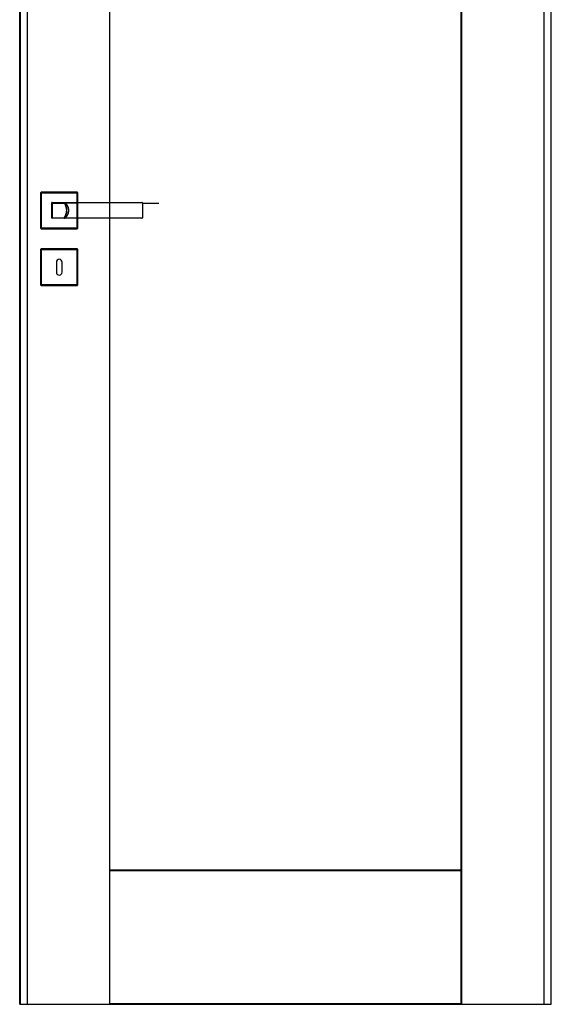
# Model space of a CAD drawing. Header units: millimetres. Extents: x 0 to 17620, y 0 to 4200.
# Tile 4 of 20: x 2652 to 3391, y 1462 to 2831. Entities that reach past the tile are written whole.
import ezdxf
from ezdxf.lldxf.tags import DXFTag

# ---------------------------------------------------------------- set-up
doc = ezdxf.new("R2010")
doc.units = ezdxf.units.MM
doc.layers.add('151', color=250, linetype='Continuous')
tags = doc.linetypes.add('DASHED', pattern=[25.72, 12.86, -12.86]).pattern_tags.tags
tags[6:7] = [DXFTag(74, 4), DXFTag(75, 0), DXFTag(340, '0'), DXFTag(46, 0.0), DXFTag(50, 0.0), DXFTag(44, 0.0), DXFTag(45, 0.0)]
tags[4:5] = [DXFTag(74, 4), DXFTag(75, 0), DXFTag(340, '0'), DXFTag(46, 0.0), DXFTag(50, 0.0), DXFTag(44, 0.0), DXFTag(45, 0.0)]

msp = doc.modelspace()

# ---------------------------------------------------------------- linework, layer by layer
at = {"layer": '151', "linetype": 'Continuous'}
for p, q in [((2652.4, 1461.7), (2652.4, 3488.7)), ((2653.3, 1461.7), (2653.3, 3488.7)), ((2777.1, 3488.7), (2777.1, 2576.7)), ((2777.9, 2576.7), (2777.9, 3488.7)), ((3265.9, 1461.7), (3265.9, 3488.7)), ((3266.8, 1461.7), (3266.8, 3488.7)), ((3390.6, 3488.7), (3390.6, 1461.7)), ((3391.4, 1461.7), (3391.4, 3488.7)), ((2681.9, 2540.7), (2681.9, 2590.7)), ((2681.9, 2540.7), (2681.9, 2590.7)), ((2682.4, 2591.2), (2732.4, 2591.2)), ((2732.9, 2590.7), (2732.9, 2576.7)), ((2732.9, 2554.7), (2732.9, 2540.7)), ((2777.1, 2554.7), (2777.1, 1461.7)), ((2777.9, 1461.7), (2777.9, 2554.7)), ((2732.4, 2540.2), (2682.4, 2540.2)), ((2732.4, 2540.2), (2682.4, 2540.2)), ((2681.9, 2461.7), (2681.9, 2511.7)), ((2682.4, 2512.2), (2732.4, 2512.2)), ((2682.4, 2512.2), (2732.4, 2512.2)), ((2732.9, 2511.7), (2732.9, 2461.7)), ((2732.9, 2511.7), (2732.9, 2461.7)), ((2703.4, 2493.7), (2703.4, 2479.7)), ((2711.4, 2479.7), (2711.4, 2493.7)), ((2732.4, 2461.2), (2682.4, 2461.2)), ((2732.4, 2461.2), (2682.4, 2461.2)), ((2777.9, 1648.7), (3265.9, 1648.7)), ((2777.9, 1647.9), (3265.9, 1647.9)), ((2652.4, 1461.7), (2653.3, 1461.7)), ((2653.3, 1461.7), (2777.1, 1461.7)), ((2777.1, 1461.7), (2777.9, 1461.7)), ((3265.9, 1462.6), (2777.9, 1462.6)), ((2777.9, 1461.7), (3265.9, 1461.7)), ((3265.9, 1461.7), (3266.8, 1461.7)), ((3266.8, 1461.7), (3390.6, 1461.7)), ((3390.6, 1461.7), (3391.4, 1461.7))]:
    msp.add_line(p, q, dxfattribs=at)
at = {"layer": '151', "linetype": 'DASHED'}
for p, q in [((2662.9, 3478.2), (2662.9, 1461.7)), ((3380.9, 3478.2), (3380.9, 1461.7)), ((3391.4, 1464.7), (3391.4, 3485.7)), ((2681.9, 2590.7), (2681.9, 2540.7)), ((2732.4, 2591.2), (2682.4, 2591.2)), ((2682.9, 2541.2), (2682.9, 2590.2)), ((2682.9, 2590.2), (2731.9, 2590.2)), ((2731.9, 2590.2), (2731.9, 2541.2)), ((2732.9, 2540.7), (2732.9, 2590.7)), ((2696.9, 2576.7), (2697.3, 2576.7)), ((2696.9, 2576.4), (2696.9, 2576.7)), ((2732.9, 2576.7), (2732.9, 2554.7)), ((2777.1, 2576.7), (2777.1, 2554.7)), ((2777.9, 2554.7), (2777.9, 2576.7)), ((2696.9, 2554.7), (2696.9, 2555)), ((2697.3, 2554.7), (2696.9, 2554.7)), ((2682.4, 2540.2), (2732.4, 2540.2)), ((2731.9, 2541.2), (2682.9, 2541.2)), ((2681.9, 2511.7), (2681.9, 2461.7)), ((2732.4, 2512.2), (2682.4, 2512.2)), ((2682.9, 2462.2), (2682.9, 2511.2)), ((2682.9, 2511.2), (2731.9, 2511.2)), ((2731.9, 2511.2), (2731.9, 2462.2)), ((2732.9, 2461.7), (2732.9, 2511.7)), ((2682.4, 2461.2), (2732.4, 2461.2)), ((2731.9, 2462.2), (2682.9, 2462.2))]:
    msp.add_line(p, q, dxfattribs=at)
at = {"layer": '151', "linetype": 'Continuous'}
for centre, radius, start, end in [((2682.4, 2590.7), 0.5, 90, 180), ((2732.4, 2590.7), 0.5, 0, 90), ((2697.4, 2576.2), 0.5, 90, 180), ((2822.4, 2576.2), 0.5, 0, 90), ((2697.4, 2555.2), 0.5, 180, 270), ((2822.4, 2555.2), 0.5, 270, 0), ((2682.4, 2540.7), 0.5, 180, 270), ((2732.4, 2540.7), 0.5, 270, 360), ((2682.4, 2511.7), 0.5, 90, 180), ((2732.4, 2511.7), 0.5, 0, 90), ((2707.4, 2493.7), 4, 0, 180), ((2707.4, 2479.7), 4, 180, 360), ((2682.4, 2461.7), 0.5, 180, 270), ((2732.4, 2461.7), 0.5, 270, 0)]:
    msp.add_arc(centre, radius, start, end, dxfattribs=at)
at = {"layer": '151', "linetype": 'DASHED'}
for centre, major_axis, ratio, start_param, end_param in [((2715.2, 2576.2), (0, -0.5), 0.064982, 1.759133, 3.141593), ((2822.4, 2576.2), (0, 0.5), 0.000082, 0, 0.887203), ((2715.2, 2555.2), (0, 0.5), 0.064982, 3.141593, 4.524052), ((2822.4, 2555.2), (0, -0.5), 0.000082, 5.395983, 6.283185)]:
    msp.add_ellipse(centre, major_axis=major_axis, ratio=ratio, start_param=start_param, end_param=end_param, dxfattribs=at)
at = {"layer": '151', "linetype": 'Continuous'}
for points, knots in [([(2696.9, 2555.2), (2696.9, 2555.6), (2696.9, 2556.4), (2696.9, 2557.3), (2696.9, 2557.9), (2696.9, 2558.1), (2696.9, 2558.5), (2696.9, 2558.6), (2696.9, 2558.8), (2696.9, 2559.3), (2696.9, 2560.3), (2696.9, 2561.7), (2696.9, 2563), (2696.9, 2563.9), (2696.9, 2564.8), (2696.9, 2565.3), (2696.9, 2566.2), (2696.9, 2566.6), (2696.9, 2567.6), (2696.9, 2568.5), (2696.9, 2569.8), (2696.9, 2571.1), (2696.9, 2572), (2696.9, 2572.7), (2696.9, 2572.9), (2696.9, 2573.3), (2696.9, 2573.5), (2696.9, 2574.2), (2696.9, 2575), (2696.9, 2575.8), (2696.9, 2576.2)], [0, 0, 0, 0, 0.0625, 0.125, 0.125, 0.15625, 0.15625, 0.171875, 0.171875, 0.1875, 0.25, 0.3125, 0.375, 0.4375, 0.4375, 0.5, 0.5, 0.5625, 0.5625, 0.625, 0.6875, 0.75, 0.8125, 0.8125, 0.84375, 0.84375, 0.875, 0.875, 0.9375, 1, 1, 1, 1]), ([(2697.4, 2576.7), (2702.6, 2576.7), (2707.8, 2576.7), (2715.6, 2576.7), (2718.2, 2576.7), (2723.4, 2576.7), (2726, 2576.7), (2731.3, 2576.7), (2733.9, 2576.7), (2739.1, 2576.7), (2741.7, 2576.7), (2746.9, 2576.7), (2749.5, 2576.7), (2753.4, 2576.7), (2754.7, 2576.7), (2757.3, 2576.7), (2758.6, 2576.7), (2761.2, 2576.7), (2762.5, 2576.7), (2765.1, 2576.7), (2766.4, 2576.7), (2770.3, 2576.7), (2775.5, 2576.7), (2780.7, 2576.7), (2785.9, 2576.7), (2788.5, 2576.7), (2796.4, 2576.7), (2801.6, 2576.7), (2812, 2576.7), (2817.2, 2576.7), (2822.4, 2576.7)], [0, 0, 0, 0, 0.125, 0.125, 0.1875, 0.1875, 0.25, 0.25, 0.3125, 0.3125, 0.375, 0.375, 0.4375, 0.4375, 0.46875, 0.46875, 0.5, 0.5, 0.53125, 0.53125, 0.5625, 0.5625, 0.625, 0.6875, 0.6875, 0.75, 0.75, 0.875, 0.875, 1, 1, 1, 1]), ([(2732.9, 2576.1), (2731.5, 2576.1), (2730.1, 2576.1), (2726, 2576.1), (2723.4, 2576.1), (2718.2, 2576), (2715.6, 2576), (2707.8, 2576), (2702.6, 2576), (2697.4, 2576)], [0, 0, 0, 0, 0.11904, 0.11904, 0.33928, 0.33928, 0.55952, 0.55952, 1, 1, 1, 1]), ([(2697.4, 2576), (2697.4, 2575.6), (2697.4, 2574.8), (2697.4, 2574), (2697.4, 2573.3), (2697.4, 2573.1), (2697.4, 2572.7), (2697.4, 2572.5), (2697.4, 2571.9), (2697.4, 2571), (2697.4, 2569.7), (2697.4, 2568.4), (2697.4, 2567.5), (2697.4, 2566.6), (2697.4, 2566.2), (2697.4, 2565.3), (2697.4, 2564.8), (2697.4, 2563.9), (2697.4, 2563.1), (2697.4, 2561.8), (2697.4, 2560.5), (2697.4, 2559.6), (2697.4, 2559.1), (2697.4, 2559), (2697.4, 2558.7), (2697.4, 2558.6), (2697.4, 2558.3), (2697.4, 2557.9), (2697.4, 2557.5), (2697.4, 2557.1), (2697.4, 2556.9), (2697.4, 2556.3), (2697.4, 2555.9), (2697.4, 2555.5)], [0, 0, 0, 0, 0.0625, 0.125, 0.125, 0.15625, 0.15625, 0.1875, 0.1875, 0.25, 0.3125, 0.375, 0.4375, 0.4375, 0.5, 0.5, 0.5625, 0.5625, 0.625, 0.6875, 0.75, 0.8125, 0.8125, 0.828125, 0.828125, 0.84375, 0.84375, 0.875, 0.90625, 0.90625, 0.9375, 0.9375, 1, 1, 1, 1]), ([(2822.9, 2576.2), (2822.9, 2575.8), (2822.9, 2575), (2822.9, 2574.2), (2822.9, 2573.5), (2822.9, 2573.3), (2822.9, 2572.9), (2822.9, 2572.7), (2822.9, 2572), (2822.9, 2571.6), (2822.9, 2570.7), (2822.9, 2569.8), (2822.9, 2568.5), (2822.9, 2567.6), (2822.9, 2566.6), (2822.9, 2566.2), (2822.9, 2565.3), (2822.9, 2564.8), (2822.9, 2563.9), (2822.9, 2563), (2822.9, 2561.6), (2822.9, 2560.8), (2822.9, 2559.9), (2822.9, 2559.4), (2822.9, 2558.9), (2822.9, 2558.8), (2822.9, 2558.6), (2822.9, 2558.2), (2822.9, 2557.9), (2822.9, 2557.3), (2822.9, 2556.4), (2822.9, 2555.6), (2822.9, 2555.2)], [0, 0, 0, 0, 0.0625, 0.125, 0.125, 0.15625, 0.15625, 0.1875, 0.1875, 0.25, 0.25, 0.3125, 0.375, 0.4375, 0.4375, 0.5, 0.5, 0.5625, 0.5625, 0.625, 0.6875, 0.75, 0.75, 0.8125, 0.8125, 0.828125, 0.828125, 0.84375, 0.875, 0.875, 0.9375, 1, 1, 1, 1]), ([(2822.4, 2554.7), (2817.2, 2554.7), (2812, 2554.7), (2801.6, 2554.7), (2796.4, 2554.7), (2788.5, 2554.7), (2785.9, 2554.7), (2780.7, 2554.7), (2775.5, 2554.7), (2770.3, 2554.7), (2766.4, 2554.7), (2765.1, 2554.7), (2762.5, 2554.7), (2761.2, 2554.7), (2758.6, 2554.7), (2757.3, 2554.7), (2754.7, 2554.7), (2753.4, 2554.7), (2749.5, 2554.7), (2746.9, 2554.7), (2741.7, 2554.7), (2739.1, 2554.7), (2733.9, 2554.7), (2731.3, 2554.7), (2726, 2554.7), (2723.4, 2554.7), (2718.2, 2554.7), (2715.6, 2554.7), (2707.8, 2554.7), (2702.6, 2554.7), (2697.4, 2554.7)], [0, 0, 0, 0, 0.125, 0.125, 0.25, 0.25, 0.3125, 0.3125, 0.375, 0.4375, 0.4375, 0.46875, 0.46875, 0.5, 0.5, 0.53125, 0.53125, 0.5625, 0.5625, 0.625, 0.625, 0.6875, 0.6875, 0.75, 0.75, 0.8125, 0.8125, 0.875, 0.875, 1, 1, 1, 1])]:
    msp.add_open_spline(points, degree=3, knots=knots, dxfattribs=at)
at = {"layer": '151', "linetype": 'DASHED'}
for points, degree in [([(2697.4, 2575.7), (2705.6, 2575.7), (2713.8, 2575.7)], 2), ([(2713.9, 2576.7), (2714.5, 2576), (2715.6, 2574.3), (2716.7, 2571.6), (2717.5, 2568.7), (2717.7, 2565.7), (2717.5, 2562.7), (2716.7, 2559.8), (2715.6, 2557.1), (2714.5, 2555.5), (2713.9, 2554.7)], 3), ([(2823.9, 2575.7), (2834.8, 2575.7), (2845.7, 2575.7)], 2)]:
    msp.add_open_spline(points, degree=degree, dxfattribs=at)
for points, knots in [([(2713.7, 2576.7), (2713.7, 2576.7), (2713.7, 2576.7), (2713.8, 2576.7), (2713.8, 2576.7), (2713.8, 2576.7), (2713.9, 2576.7), (2713.9, 2576.7), (2713.9, 2576.6), (2714, 2576.6), (2714, 2576.6), (2714, 2576.6), (2714.1, 2576.5)], [0, 0, 0, 0, 0.25, 0.25, 0.375, 0.375, 0.5, 0.625, 0.625, 0.75, 0.75, 1, 1, 1, 1]), ([(2714, 2576.7), (2714, 2576.7), (2714, 2576.7), (2714, 2576.7), (2714, 2576.7), (2714, 2576.7), (2714, 2576.7), (2714, 2576.7), (2714, 2576.7), (2714.1, 2576.6), (2714.1, 2576.6), (2714.1, 2576.6), (2714.1, 2576.6), (2714.1, 2576.6), (2714.1, 2576.6), (2714.1, 2576.6), (2714.2, 2576.6), (2714.2, 2576.6), (2714.2, 2576.6), (2714.3, 2576.6), (2714.3, 2576.6), (2714.4, 2576.6), (2714.4, 2576.6), (2714.4, 2576.5), (2714.5, 2576.5), (2714.5, 2576.5), (2714.6, 2576.5), (2714.6, 2576.5), (2714.7, 2576.5), (2714.8, 2576.4), (2714.9, 2576.4), (2715, 2576.4), (2715.1, 2576.4), (2715.3, 2576.3)], [0, 0, 0, 0, 0.015625, 0.015625, 0.03125, 0.03125, 0.046875, 0.046875, 0.0625, 0.0625, 0.078125, 0.078125, 0.09375, 0.09375, 0.125, 0.125, 0.1875, 0.1875, 0.25, 0.25, 0.3125, 0.3125, 0.375, 0.375, 0.4375, 0.4375, 0.5, 0.5, 0.625, 0.625, 0.75, 0.75, 1, 1, 1, 1]), ([(2714, 2576.7), (2714.1, 2576.6), (2714.3, 2576.5), (2714.5, 2576.4), (2714.6, 2576.3), (2714.9, 2576.1), (2715.4, 2575.7), (2715.8, 2575.4), (2716.2, 2575), (2716.4, 2574.8), (2716.8, 2574.4), (2717, 2574.2), (2717.2, 2573.9), (2717.3, 2573.8), (2717.5, 2573.6), (2717.6, 2573.5), (2717.8, 2573.2), (2718, 2572.9), (2718.2, 2572.5), (2718.4, 2572.2), (2718.6, 2571.8), (2718.9, 2571.3), (2719.1, 2570.8), (2719.3, 2570.4), (2719.3, 2570.3), (2719.4, 2570), (2719.4, 2569.9), (2719.6, 2569.5), (2719.6, 2569.2), (2719.8, 2568.7), (2719.9, 2568.2), (2720, 2567.4), (2720.1, 2566.8), (2720.1, 2566.4), (2720.1, 2566.3), (2720.1, 2566), (2720.1, 2565.9), (2720.1, 2565.6), (2720.1, 2565.4), (2720.1, 2565.2), (2720.1, 2565), (2720.1, 2565), (2720.1, 2564.6), (2720.1, 2564.4), (2720, 2563.8), (2719.9, 2563.3), (2719.8, 2562.7), (2719.6, 2562.2), (2719.6, 2562), (2719.4, 2561.4), (2719.3, 2561.2), (2719.2, 2560.9), (2719.2, 2560.8), (2719.1, 2560.7), (2719, 2560.5), (2718.9, 2560.3), (2718.8, 2559.9), (2718.6, 2559.7), (2718.4, 2559.2), (2718.2, 2559), (2718, 2558.5), (2717.8, 2558.3), (2717.5, 2557.9), (2717.3, 2557.6), (2717.1, 2557.4), (2717, 2557.3), (2717, 2557.2), (2716.9, 2557.2), (2716.8, 2557), (2716.7, 2556.9), (2716.4, 2556.6), (2716.2, 2556.4), (2715.8, 2556.1), (2715.4, 2555.7), (2714.9, 2555.4), (2714.6, 2555.2), (2714.5, 2555.1), (2714.3, 2554.9), (2714.1, 2554.9), (2714, 2554.8)], [0, 0, 0, 0, 0.015625, 0.015625, 0.03125, 0.03125, 0.0625, 0.09375, 0.09375, 0.125, 0.125, 0.15625, 0.15625, 0.171875, 0.171875, 0.1875, 0.1875, 0.21875, 0.21875, 0.25, 0.25, 0.28125, 0.3125, 0.3125, 0.328125, 0.328125, 0.34375, 0.34375, 0.375, 0.375, 0.40625, 0.4375, 0.46875, 0.46875, 0.484375, 0.484375, 0.5, 0.5, 0.515625, 0.523437, 0.523437, 0.53125, 0.53125, 0.5625, 0.5625, 0.59375, 0.625, 0.625, 0.65625, 0.65625, 0.6875, 0.6875, 0.695312, 0.695312, 0.703125, 0.71875, 0.71875, 0.75, 0.75, 0.78125, 0.78125, 0.8125, 0.8125, 0.84375, 0.84375, 0.851562, 0.851562, 0.859375, 0.859375, 0.875, 0.875, 0.90625, 0.90625, 0.9375, 0.96875, 0.96875, 0.984375, 0.984375, 1, 1, 1, 1]), ([(2714.1, 2554.9), (2714.6, 2555.6), (2715.6, 2557.2), (2716.8, 2559.8), (2717.5, 2562.7), (2717.8, 2565.7), (2717.5, 2568.7), (2716.8, 2571.6), (2715.6, 2574.3), (2714.6, 2575.8), (2714.1, 2576.5)], [0, 0, 0, 0, 0.11683, 0.244553, 0.372277, 0.5, 0.627723, 0.755447, 0.88317, 1, 1, 1, 1]), ([(2715.3, 2576.3), (2717.5, 2576.3), (2719.7, 2576.3), (2724.2, 2576.4), (2726.4, 2576.4), (2730.9, 2576.4), (2733.1, 2576.4), (2737.5, 2576.5), (2739.8, 2576.5), (2744.2, 2576.5), (2746.5, 2576.5), (2749.2, 2576.5), (2749.8, 2576.5), (2750.9, 2576.5), (2751.5, 2576.5), (2753.1, 2576.5), (2754.3, 2576.5), (2755.6, 2576.5), (2755.9, 2576.5), (2756.5, 2576.5), (2757.3, 2576.5), (2758.4, 2576.5), (2759.3, 2576.5), (2759.8, 2576.5), (2760.1, 2576.5), (2760.9, 2576.5), (2761.5, 2576.5), (2762.6, 2576.5), (2763.2, 2576.5), (2764, 2576.5), (2764.3, 2576.5), (2764.9, 2576.5), (2765.7, 2576.5), (2766.5, 2576.5), (2767.7, 2576.5), (2768.2, 2576.5), (2773.2, 2576.5), (2777.7, 2576.5), (2784.4, 2576.5), (2786.6, 2576.5), (2791.1, 2576.5), (2802.3, 2576.5), (2813.5, 2576.5), (2822.4, 2576.5)], [0, 0, 0, 0, 0.0625, 0.0625, 0.125, 0.125, 0.1875, 0.1875, 0.25, 0.25, 0.3125, 0.3125, 0.328125, 0.328125, 0.34375, 0.34375, 0.375, 0.375, 0.382812, 0.382812, 0.390625, 0.40625, 0.414062, 0.414062, 0.421875, 0.421875, 0.4375, 0.4375, 0.453125, 0.453125, 0.460937, 0.460937, 0.46875, 0.484375, 0.484375, 0.5, 0.5, 0.625, 0.625, 0.6875, 0.6875, 0.75, 1, 1, 1, 1]), ([(2715.3, 2555.1), (2715.5, 2555.3), (2715.9, 2555.6), (2716.3, 2555.9), (2716.6, 2556.3), (2716.8, 2556.5), (2717.1, 2556.8), (2717.2, 2556.8), (2717.4, 2557), (2717.4, 2557.1), (2717.7, 2557.4), (2718, 2557.8), (2718.3, 2558.2), (2718.7, 2558.9), (2719, 2559.3), (2719.3, 2560), (2719.4, 2560.2), (2719.6, 2560.6), (2719.6, 2560.7), (2719.7, 2561), (2719.8, 2561.1), (2720, 2561.7), (2720.1, 2562.2), (2720.3, 2562.9), (2720.4, 2563.4), (2720.5, 2563.9), (2720.5, 2564.3), (2720.6, 2564.4), (2720.6, 2564.7), (2720.6, 2564.8), (2720.6, 2565.2), (2720.6, 2565.5), (2720.6, 2565.8), (2720.6, 2565.9), (2720.6, 2566), (2720.6, 2566.1), (2720.6, 2566.2), (2720.6, 2566.4), (2720.6, 2566.8), (2720.5, 2567.3), (2720.4, 2568), (2720.3, 2568.5), (2720.1, 2569.3), (2720, 2569.8), (2719.8, 2570.3), (2719.8, 2570.4), (2719.7, 2570.5), (2719.7, 2570.7), (2719.6, 2570.9), (2719.4, 2571.2), (2719.3, 2571.4), (2719, 2572.1), (2718.7, 2572.6), (2718.3, 2573.2), (2718.2, 2573.4), (2717.9, 2573.7), (2717.8, 2573.9), (2717.7, 2574), (2717.6, 2574.1), (2717.6, 2574.2), (2717.2, 2574.6), (2716.8, 2575), (2716.3, 2575.5), (2715.9, 2575.8), (2715.5, 2576.2), (2715.3, 2576.3)], [0, 0, 0, 0, 0.03125, 0.0625, 0.0625, 0.09375, 0.09375, 0.109375, 0.109375, 0.125, 0.125, 0.15625, 0.1875, 0.1875, 0.25, 0.25, 0.28125, 0.28125, 0.296875, 0.296875, 0.3125, 0.3125, 0.375, 0.375, 0.40625, 0.4375, 0.4375, 0.453125, 0.453125, 0.46875, 0.46875, 0.5, 0.5, 0.507812, 0.507812, 0.515625, 0.515625, 0.53125, 0.53125, 0.5625, 0.59375, 0.625, 0.625, 0.6875, 0.6875, 0.695312, 0.695312, 0.703125, 0.71875, 0.71875, 0.75, 0.75, 0.8125, 0.8125, 0.84375, 0.84375, 0.859375, 0.867187, 0.867187, 0.875, 0.875, 0.9375, 0.9375, 0.96875, 1, 1, 1, 1]), ([(2714.1, 2554.9), (2714, 2554.9), (2714, 2554.9), (2714, 2554.8), (2713.9, 2554.8), (2713.9, 2554.8), (2713.9, 2554.8), (2713.8, 2554.8), (2713.8, 2554.7), (2713.8, 2554.7), (2713.7, 2554.7), (2713.7, 2554.7), (2713.7, 2554.7)], [0, 0, 0, 0, 0.25, 0.25, 0.375, 0.375, 0.5, 0.625, 0.625, 0.75, 0.75, 1, 1, 1, 1]), ([(2714, 2554.8), (2714, 2554.8), (2714, 2554.8), (2714, 2554.8), (2714, 2554.8), (2714, 2554.8), (2714, 2554.8), (2714.1, 2554.8), (2714.1, 2554.8), (2714.1, 2554.8), (2714.1, 2554.8), (2714.1, 2554.8), (2714.1, 2554.8), (2714.1, 2554.8), (2714.2, 2554.8), (2714.2, 2554.8), (2714.2, 2554.8), (2714.3, 2554.9), (2714.3, 2554.9), (2714.4, 2554.9), (2714.4, 2554.9), (2714.5, 2554.9), (2714.5, 2554.9), (2714.6, 2555), (2714.7, 2555), (2714.8, 2555), (2714.9, 2555), (2715, 2555.1), (2715.1, 2555.1), (2715.3, 2555.1)], [0, 0, 0, 0, 0.03125, 0.03125, 0.046875, 0.046875, 0.0625, 0.0625, 0.078125, 0.078125, 0.09375, 0.09375, 0.125, 0.125, 0.1875, 0.1875, 0.25, 0.25, 0.3125, 0.3125, 0.375, 0.375, 0.5, 0.5, 0.625, 0.625, 0.75, 0.75, 1, 1, 1, 1]), ([(2822.4, 2554.9), (2813.5, 2554.9), (2804.5, 2554.9), (2793.4, 2554.9), (2791.1, 2554.9), (2786.6, 2554.9), (2784.4, 2554.9), (2777.7, 2554.9), (2773.2, 2554.9), (2768.2, 2554.9), (2767.6, 2554.9), (2766.5, 2554.9), (2765.7, 2554.9), (2764.9, 2554.9), (2764.3, 2554.9), (2764, 2554.9), (2763.2, 2554.9), (2762.1, 2554.9), (2760.9, 2554.9), (2760.1, 2554.9), (2759.8, 2554.9), (2759.3, 2554.9), (2758.4, 2554.9), (2757.6, 2554.9), (2756.8, 2554.9), (2756.5, 2554.9), (2755.9, 2554.9), (2755.6, 2554.9), (2754.2, 2554.9), (2753.1, 2554.9), (2751.5, 2554.9), (2750.9, 2554.9), (2749.8, 2554.9), (2747, 2554.9), (2744.2, 2555), (2739.8, 2555), (2737.5, 2555), (2733.1, 2555), (2730.9, 2555), (2726.4, 2555.1), (2724.2, 2555.1), (2719.7, 2555.1), (2717.5, 2555.1), (2715.3, 2555.1)], [0, 0, 0, 0, 0.25, 0.25, 0.3125, 0.3125, 0.375, 0.375, 0.5, 0.5, 0.515625, 0.515625, 0.53125, 0.539063, 0.539063, 0.546875, 0.546875, 0.5625, 0.578125, 0.578125, 0.585938, 0.585938, 0.59375, 0.609375, 0.609375, 0.617188, 0.617188, 0.625, 0.625, 0.65625, 0.65625, 0.671875, 0.671875, 0.6875, 0.75, 0.75, 0.8125, 0.8125, 0.875, 0.875, 0.9375, 0.9375, 1, 1, 1, 1])]:
    msp.add_open_spline(points, degree=3, knots=knots, dxfattribs=at)

doc.saveas('drawing.dxf')
